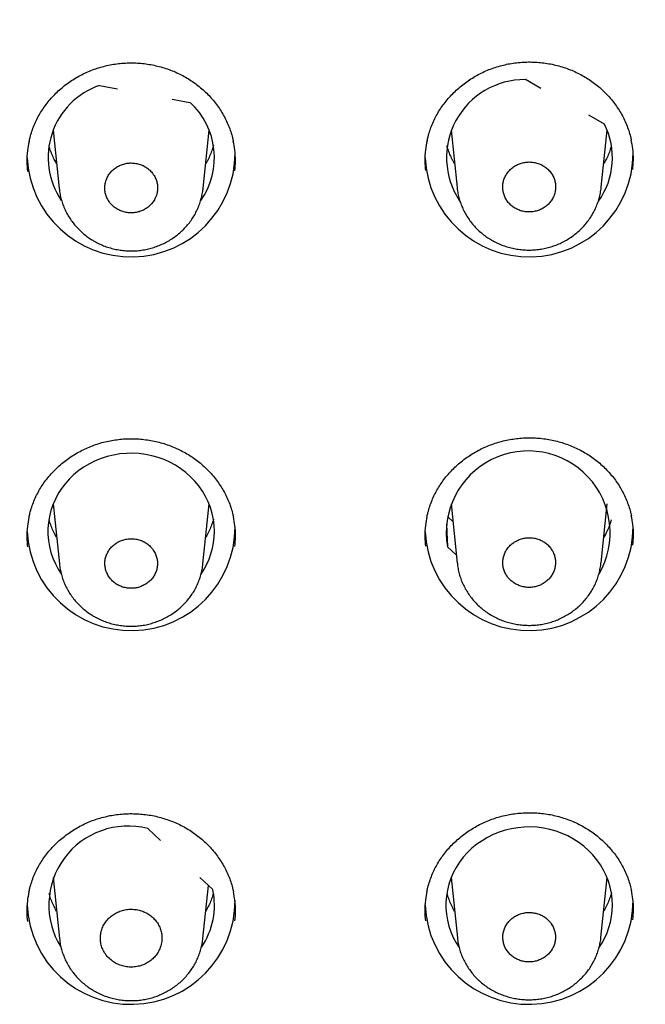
# Model space of a CAD drawing. Header units: millimetres. Extents: x 8 to 1091, y 12 to 2370.
# Tile 67 of 88: x 453 to 466, y 2255 to 2276. Entities that reach past the tile are written whole.
import ezdxf

# ---------------------------------------------------------------- set-up
doc = ezdxf.new("R2010")
doc.units = ezdxf.units.MM

msp = doc.modelspace()

# ---------------------------------------------------------------- linework, layer by layer
at = {"color": 7, "linetype": 'Continuous', "lineweight": 30}
for p, q in [((454.691, 2274.715), (455.076, 2274.643)), ((464.229, 2274.649), (463.892, 2274.84)), ((456.26, 2274.42), (456.644, 2274.348)), ((465.599, 2273.877), (465.261, 2274.068)), ((453.689, 2273.745), (453.818, 2272.487)), ((456.93, 2272.489), (457.058, 2273.745)), ((462.289, 2273.745), (462.416, 2272.504)), ((465.532, 2272.512), (465.658, 2273.745)), ((453.124, 2273.15), (453.124, 2273.199)), ((461.724, 2273.15), (461.724, 2273.197)), ((453.689, 2265.664), (453.822, 2264.365)), ((456.925, 2264.368), (457.058, 2265.664)), ((462.289, 2265.664), (462.42, 2264.383)), ((465.528, 2264.391), (465.658, 2265.664)), ((462.328, 2265.279), (462.207, 2265.393)), ((462.185, 2265.227), (462.209, 2264.737)), ((462.403, 2264.554), (462.209, 2264.737)), ((455.731, 2258.645), (456.009, 2258.384)), ((453.689, 2257.583), (453.824, 2256.264)), ((456.86, 2257.584), (457.138, 2257.323)), ((456.923, 2256.267), (457.041, 2257.414)), ((462.289, 2257.583), (462.422, 2256.282)), ((465.526, 2256.29), (465.658, 2257.583))]:
    msp.add_line(p, q, dxfattribs=at)
at = {"color": 7, "linetype": 'Continuous', "lineweight": 30, "flags": 128}
for points in [[(457.174, 2265.068), (457.168, 2265.2), (457.152, 2265.33), (457.125, 2265.459), (457.088, 2265.585), (457.04, 2265.708), (456.982, 2265.828), (456.915, 2265.942), (456.838, 2266.052), (456.752, 2266.156), (456.659, 2266.253), (456.557, 2266.343), (456.449, 2266.425), (456.333, 2266.499), (456.212, 2266.565), (456.087, 2266.622), (455.956, 2266.669), (455.823, 2266.706), (455.686, 2266.734), (455.548, 2266.752), (455.409, 2266.76), (455.269, 2266.757), (455.13, 2266.744), (454.993, 2266.722), (454.857, 2266.689), (454.725, 2266.646), (454.597, 2266.594), (454.474, 2266.533), (454.356, 2266.463), (454.244, 2266.385), (454.138, 2266.299), (454.041, 2266.205), (453.951, 2266.105), (453.87, 2265.998), (453.798, 2265.886), (453.735, 2265.768), (453.682, 2265.647), (453.64, 2265.522), (453.607, 2265.394), (453.586, 2265.265), (453.575, 2265.134), (453.575, 2265.003), (453.586, 2264.872), (453.607, 2264.743), (453.64, 2264.615), (453.682, 2264.49), (453.735, 2264.369), (453.798, 2264.251), (453.86, 2264.153)], [(465.774, 2256.987), (465.768, 2257.118), (465.752, 2257.248), (465.725, 2257.377), (465.688, 2257.504), (465.64, 2257.627), (465.582, 2257.746), (465.515, 2257.861), (465.438, 2257.971), (465.352, 2258.074), (465.259, 2258.171), (465.157, 2258.262), (465.049, 2258.344), (464.933, 2258.418), (464.812, 2258.484), (464.687, 2258.54), (464.556, 2258.587), (464.423, 2258.625), (464.286, 2258.653), (464.148, 2258.671), (464.009, 2258.678), (463.869, 2258.676), (463.73, 2258.663), (463.593, 2258.64), (463.457, 2258.607), (463.325, 2258.565), (463.197, 2258.513), (463.074, 2258.452), (462.956, 2258.382), (462.844, 2258.304), (462.738, 2258.217), (462.641, 2258.124), (462.551, 2258.023), (462.47, 2257.917), (462.398, 2257.804), (462.335, 2257.687), (462.282, 2257.566), (462.24, 2257.441), (462.207, 2257.313), (462.186, 2257.183), (462.175, 2257.053), (462.175, 2256.922), (462.186, 2256.791), (462.207, 2256.661), (462.24, 2256.534), (462.282, 2256.409), (462.335, 2256.287), (462.398, 2256.17), (462.459, 2256.073)]]:
    msp.add_lwpolyline(points, dxfattribs=at)
at = {"color": 7, "linetype": 'Continuous', "lineweight": 30}
for centre, radius, start, end in [((455.23, 2273.155), 1.651, 109.0722, 214.1453), ((463.875, 2273.153), 1.687, 89.4302, 213.6166), ((455.553, 2273.152), 1.62, 325.0196, 47.6048), ((464.165, 2273.149), 1.608, 324.3922, 26.9356), ((455.371, 2273.256), 2.25, 182.7082, 359.8749), ((463.971, 2273.256), 2.25, 182.7082, 359.8749), ((463.953, 2265.039), 1.771, 329.8245, 189.8139), ((455.371, 2265.175), 2.25, 182.7082, 359.8749), ((455.553, 2265.073), 1.62, 325.188, 359.8436), ((463.971, 2265.175), 2.25, 182.7082, 359.8749), ((455.307, 2256.986), 1.712, 75.6903, 211.8217), ((455.564, 2256.987), 1.609, 325.597, 12.0297), ((455.371, 2257.093), 2.25, 182.7082, 359.8749), ((463.971, 2257.093), 2.25, 182.7082, 359.8749), ((464.153, 2256.992), 1.62, 325.1637, 359.8435)]:
    msp.add_arc(centre, radius, start, end, dxfattribs=at)
for points, knots in [([(502.802, 2265.779), (502.797, 2265.816), (502.762, 2266.075), (502.69, 2266.553), (502.583, 2267.214), (502.466, 2267.873), (502.34, 2268.531), (502.204, 2269.187), (502.058, 2269.841), (501.904, 2270.493), (501.739, 2271.143), (501.566, 2271.791), (501.383, 2272.437), (501.19, 2273.08), (500.989, 2273.721), (500.778, 2274.359), (500.558, 2274.994), (500.328, 2275.627), (500.09, 2276.256), (499.842, 2276.883), (499.586, 2277.506), (499.32, 2278.126), (499.046, 2278.742), (498.762, 2279.355), (498.47, 2279.964), (498.169, 2280.569), (497.859, 2281.171), (497.541, 2281.768), (497.214, 2282.361), (496.878, 2282.95), (496.534, 2283.535), (496.181, 2284.115), (495.82, 2284.691), (495.451, 2285.262), (495.074, 2285.828), (494.688, 2286.389), (494.294, 2286.945), (493.893, 2287.497), (493.483, 2288.043), (493.065, 2288.583), (492.64, 2289.119), (492.207, 2289.649), (491.766, 2290.173), (491.318, 2290.691), (490.862, 2291.204), (490.399, 2291.711), (489.929, 2292.212), (489.451, 2292.707), (488.967, 2293.195), (488.475, 2293.678), (487.976, 2294.154), (487.471, 2294.624), (486.958, 2295.087), (486.439, 2295.543), (485.914, 2295.993), (485.382, 2296.436), (484.844, 2296.872), (484.299, 2297.301), (483.748, 2297.724), (483.191, 2298.139), (482.628, 2298.547), (482.06, 2298.947), (481.485, 2299.341), (480.905, 2299.727), (480.32, 2300.105), (479.729, 2300.476), (479.132, 2300.84), (478.531, 2301.196), (477.924, 2301.543), (477.313, 2301.884), (476.696, 2302.216), (476.075, 2302.54), (475.449, 2302.857), (474.818, 2303.165), (474.184, 2303.465), (473.544, 2303.757), (472.901, 2304.041), (472.254, 2304.317), (471.603, 2304.584), (470.948, 2304.843), (470.289, 2305.093), (469.626, 2305.335), (468.961, 2305.569), (468.292, 2305.794), (467.619, 2306.01), (466.944, 2306.218), (466.266, 2306.417), (465.584, 2306.607), (464.901, 2306.789), (464.214, 2306.962), (463.525, 2307.126), (462.834, 2307.281), (462.141, 2307.427), (461.445, 2307.564), (460.748, 2307.693), (460.049, 2307.812), (459.348, 2307.923), (458.646, 2308.024), (457.942, 2308.117), (457.237, 2308.2), (456.531, 2308.275), (455.824, 2308.34), (455.116, 2308.397), (454.407, 2308.444), (453.698, 2308.482), (452.988, 2308.511), (452.278, 2308.531), (451.567, 2308.542), (450.857, 2308.544), (450.146, 2308.536), (449.436, 2308.52), (448.726, 2308.494), (448.016, 2308.46), (447.307, 2308.416), (446.599, 2308.363), (445.891, 2308.301), (445.185, 2308.23), (444.479, 2308.15), (443.775, 2308.061), (443.072, 2307.963), (442.371, 2307.856), (441.671, 2307.74), (440.973, 2307.615), (440.277, 2307.481), (439.582, 2307.339), (438.89, 2307.187), (438.201, 2307.026), (437.513, 2306.857), (436.828, 2306.679), (436.146, 2306.492), (435.467, 2306.296), (434.79, 2306.092), (434.117, 2305.879), (433.446, 2305.657), (432.779, 2305.427), (432.115, 2305.188), (431.455, 2304.941), (430.799, 2304.686), (430.146, 2304.422), (429.497, 2304.149), (428.852, 2303.869), (428.211, 2303.58), (427.575, 2303.283), (426.943, 2302.977), (426.315, 2302.664), (425.692, 2302.343), (425.073, 2302.014), (424.46, 2301.676), (423.851, 2301.331), (423.248, 2300.979), (422.649, 2300.618), (422.056, 2300.25), (421.468, 2299.874), (420.886, 2299.491), (420.309, 2299.101), (419.738, 2298.703), (419.173, 2298.298), (418.614, 2297.885), (418.061, 2297.466), (417.514, 2297.039), (416.973, 2296.606), (416.439, 2296.165), (415.91, 2295.718), (415.389, 2295.264), (414.874, 2294.803), (414.366, 2294.336), (413.864, 2293.863), (413.37, 2293.383), (412.882, 2292.896), (412.402, 2292.404), (411.929, 2291.905), (411.463, 2291.401), (411.004, 2290.89), (410.553, 2290.374), (410.109, 2289.852), (409.673, 2289.324), (409.245, 2288.791), (408.824, 2288.252), (408.412, 2287.708), (408.007, 2287.159), (407.61, 2286.604), (407.221, 2286.045), (406.841, 2285.48), (406.468, 2284.911), (406.104, 2284.337), (405.748, 2283.759), (405.401, 2283.176), (405.062, 2282.588), (404.731, 2281.997), (404.41, 2281.401), (404.096, 2280.801), (403.792, 2280.197), (403.496, 2279.589), (403.21, 2278.978), (402.932, 2278.363), (402.663, 2277.744), (402.402, 2277.122), (402.151, 2276.497), (401.91, 2275.869), (401.677, 2275.237), (401.453, 2274.603), (401.239, 2273.966), (401.033, 2273.326), (400.837, 2272.684), (400.651, 2272.039), (400.473, 2271.392), (400.306, 2270.743), (400.147, 2270.091), (399.998, 2269.438), (399.858, 2268.782), (399.728, 2268.125), (399.608, 2267.467), (399.497, 2266.807), (399.415, 2266.28), (399.373, 2265.974), (399.361, 2265.888)], [0, 0, 0, 0, 0.000802, 0.005524, 0.010246, 0.014968, 0.019691, 0.024413, 0.029135, 0.033858, 0.03858, 0.043303, 0.048025, 0.052748, 0.057471, 0.062193, 0.066916, 0.071639, 0.076362, 0.081086, 0.085809, 0.090532, 0.095256, 0.099979, 0.104703, 0.109427, 0.114151, 0.118875, 0.123599, 0.128323, 0.133047, 0.137772, 0.142496, 0.147221, 0.151946, 0.156671, 0.161396, 0.166121, 0.170846, 0.175572, 0.180297, 0.185023, 0.189749, 0.194474, 0.1992, 0.203926, 0.208653, 0.213379, 0.218105, 0.222832, 0.227559, 0.232285, 0.237012, 0.241739, 0.246466, 0.251193, 0.255921, 0.260648, 0.265376, 0.270103, 0.274831, 0.279559, 0.284286, 0.289014, 0.293742, 0.298471, 0.303199, 0.307927, 0.312655, 0.317384, 0.322112, 0.326841, 0.33157, 0.336298, 0.341027, 0.345756, 0.350485, 0.355214, 0.359943, 0.364672, 0.369402, 0.374131, 0.37886, 0.383589, 0.388319, 0.393048, 0.397778, 0.402507, 0.407237, 0.411967, 0.416696, 0.421426, 0.426156, 0.430885, 0.435615, 0.440345, 0.445075, 0.449805, 0.454535, 0.459265, 0.463995, 0.468725, 0.473455, 0.478185, 0.482915, 0.487645, 0.492375, 0.497105, 0.501835, 0.506565, 0.511295, 0.516025, 0.520755, 0.525485, 0.530215, 0.534945, 0.539675, 0.544405, 0.549135, 0.553865, 0.558595, 0.563325, 0.568055, 0.572785, 0.577514, 0.582244, 0.586974, 0.591704, 0.596434, 0.601163, 0.605893, 0.610623, 0.615352, 0.620082, 0.624811, 0.629541, 0.63427, 0.639, 0.643729, 0.648458, 0.653187, 0.657917, 0.662646, 0.667375, 0.672104, 0.676833, 0.681561, 0.68629, 0.691019, 0.695747, 0.700476, 0.705204, 0.709933, 0.714661, 0.719389, 0.724117, 0.728845, 0.733573, 0.738301, 0.743029, 0.747757, 0.752484, 0.757212, 0.761939, 0.766666, 0.771394, 0.776121, 0.780848, 0.785574, 0.790301, 0.795028, 0.799754, 0.804481, 0.809207, 0.813933, 0.818659, 0.823385, 0.828111, 0.832837, 0.837562, 0.842288, 0.847013, 0.851738, 0.856463, 0.861188, 0.865913, 0.870638, 0.875363, 0.880087, 0.884811, 0.889536, 0.89426, 0.898984, 0.903708, 0.908432, 0.913156, 0.917879, 0.922603, 0.927326, 0.932049, 0.936773, 0.941496, 0.946219, 0.950942, 0.955665, 0.960387, 0.96511, 0.969833, 0.974555, 0.979278, 0.984, 0.988723, 0.993445, 0.998167, 1, 1, 1, 1]), ([(401.119, 2261.696), (401.128, 2261.747), (401.179, 2262.013), (401.28, 2262.494), (401.422, 2263.138), (401.575, 2263.781), (401.737, 2264.422), (401.908, 2265.06), (402.088, 2265.696), (402.278, 2266.33), (402.478, 2266.961), (402.686, 2267.59), (402.904, 2268.216), (403.13, 2268.839), (403.366, 2269.459), (403.611, 2270.075), (403.866, 2270.689), (404.129, 2271.299), (404.401, 2271.906), (404.682, 2272.509), (404.971, 2273.109), (405.27, 2273.704), (405.577, 2274.296), (405.893, 2274.884), (406.217, 2275.467), (406.55, 2276.047), (406.892, 2276.622), (407.242, 2277.192), (407.6, 2277.758), (407.966, 2278.319), (408.341, 2278.875), (408.724, 2279.427), (409.115, 2279.973), (409.514, 2280.514), (409.921, 2281.051), (410.335, 2281.581), (410.758, 2282.107), (411.188, 2282.626), (411.626, 2283.141), (412.071, 2283.649), (412.523, 2284.152), (412.983, 2284.648), (413.451, 2285.139), (413.925, 2285.624), (414.406, 2286.102), (414.895, 2286.574), (415.39, 2287.04), (415.892, 2287.499), (416.401, 2287.952), (416.916, 2288.398), (417.438, 2288.838), (417.966, 2289.27), (418.501, 2289.696), (419.042, 2290.114), (419.589, 2290.526), (420.142, 2290.931), (420.7, 2291.328), (421.265, 2291.718), (421.835, 2292.101), (422.411, 2292.476), (422.992, 2292.844), (423.579, 2293.204), (424.171, 2293.556), (424.768, 2293.901), (425.369, 2294.238), (425.976, 2294.568), (426.588, 2294.889), (427.204, 2295.202), (427.825, 2295.508), (428.45, 2295.805), (429.08, 2296.094), (429.714, 2296.375), (430.351, 2296.648), (430.993, 2296.912), (431.639, 2297.168), (432.288, 2297.416), (432.941, 2297.655), (433.597, 2297.886), (434.257, 2298.108), (434.92, 2298.322), (435.585, 2298.527), (436.254, 2298.724), (436.926, 2298.911), (437.6, 2299.09), (438.277, 2299.261), (438.957, 2299.422), (439.638, 2299.575), (440.322, 2299.719), (441.008, 2299.853), (441.696, 2299.979), (442.385, 2300.097), (443.077, 2300.205), (443.769, 2300.304), (444.464, 2300.394), (445.159, 2300.475), (445.856, 2300.547), (446.553, 2300.61), (447.251, 2300.665), (447.951, 2300.71), (448.65, 2300.746), (449.351, 2300.772), (450.051, 2300.79), (450.752, 2300.799), (451.452, 2300.799), (452.153, 2300.789), (452.854, 2300.771), (453.554, 2300.743), (454.253, 2300.706), (454.953, 2300.66), (455.651, 2300.606), (456.348, 2300.542), (457.045, 2300.469), (457.74, 2300.387), (458.434, 2300.296), (459.127, 2300.196), (459.818, 2300.087), (460.507, 2299.97), (461.195, 2299.843), (461.881, 2299.707), (462.564, 2299.563), (463.246, 2299.409), (463.925, 2299.247), (464.602, 2299.076), (465.276, 2298.896), (465.947, 2298.708), (466.616, 2298.511), (467.282, 2298.305), (467.944, 2298.091), (468.604, 2297.868), (469.26, 2297.636), (469.912, 2297.396), (470.561, 2297.148), (471.206, 2296.891), (471.848, 2296.626), (472.485, 2296.353), (473.119, 2296.071), (473.748, 2295.781), (474.373, 2295.483), (474.993, 2295.177), (475.609, 2294.863), (476.22, 2294.541), (476.827, 2294.211), (477.428, 2293.874), (478.025, 2293.528), (478.616, 2293.175), (479.202, 2292.814), (479.783, 2292.446), (480.358, 2292.07), (480.928, 2291.687), (481.492, 2291.296), (482.051, 2290.898), (482.603, 2290.493), (483.149, 2290.081), (483.69, 2289.662), (484.224, 2289.235), (484.752, 2288.802), (485.273, 2288.362), (485.788, 2287.916), (486.296, 2287.462), (486.797, 2287.003), (487.292, 2286.536), (487.78, 2286.064), (488.261, 2285.585), (488.735, 2285.1), (489.201, 2284.609), (489.661, 2284.111), (490.113, 2283.608), (490.557, 2283.099), (490.994, 2282.585), (491.424, 2282.064), (491.846, 2281.539), (492.26, 2281.008), (492.666, 2280.471), (493.064, 2279.929), (493.454, 2279.383), (493.836, 2278.831), (494.211, 2278.274), (494.576, 2277.712), (494.934, 2277.146), (495.283, 2276.575), (495.624, 2276), (495.956, 2275.421), (496.28, 2274.837), (496.595, 2274.249), (496.902, 2273.657), (497.2, 2273.061), (497.489, 2272.461), (497.769, 2271.857), (498.04, 2271.25), (498.302, 2270.64), (498.556, 2270.026), (498.8, 2269.409), (499.035, 2268.789), (499.261, 2268.166), (499.478, 2267.54), (499.686, 2266.911), (499.884, 2266.279), (500.074, 2265.645), (500.253, 2265.009), (500.424, 2264.37), (500.585, 2263.73), (500.736, 2263.087), (500.857, 2262.546), (500.923, 2262.22), (500.946, 2262.109)], [0, 0, 0, 0, 0.001161, 0.006144, 0.011126, 0.016108, 0.021091, 0.026073, 0.031056, 0.036038, 0.04102, 0.046002, 0.050985, 0.055967, 0.060949, 0.065931, 0.070913, 0.075896, 0.080878, 0.08586, 0.090842, 0.095824, 0.100806, 0.105788, 0.11077, 0.115752, 0.120734, 0.125716, 0.130698, 0.13568, 0.140661, 0.145643, 0.150625, 0.155607, 0.160588, 0.16557, 0.170552, 0.175533, 0.180515, 0.185497, 0.190478, 0.19546, 0.200441, 0.205423, 0.210404, 0.215386, 0.220367, 0.225349, 0.23033, 0.235311, 0.240293, 0.245274, 0.250255, 0.255236, 0.260218, 0.265199, 0.27018, 0.275161, 0.280142, 0.285124, 0.290105, 0.295086, 0.300067, 0.305048, 0.310029, 0.31501, 0.319991, 0.324972, 0.329953, 0.334934, 0.339915, 0.344896, 0.349877, 0.354857, 0.359838, 0.364819, 0.3698, 0.374781, 0.379762, 0.384743, 0.389723, 0.394704, 0.399685, 0.404666, 0.409647, 0.414627, 0.419608, 0.424589, 0.42957, 0.43455, 0.439531, 0.444512, 0.449493, 0.454473, 0.459454, 0.464435, 0.469415, 0.474396, 0.479377, 0.484358, 0.489338, 0.494319, 0.4993, 0.50428, 0.509261, 0.514242, 0.519222, 0.524203, 0.529184, 0.534164, 0.539145, 0.544126, 0.549107, 0.554087, 0.559068, 0.564049, 0.569029, 0.57401, 0.578991, 0.583972, 0.588952, 0.593933, 0.598914, 0.603895, 0.608875, 0.613856, 0.618837, 0.623818, 0.628799, 0.633779, 0.63876, 0.643741, 0.648722, 0.653703, 0.658684, 0.663664, 0.668645, 0.673626, 0.678607, 0.683588, 0.688569, 0.69355, 0.698531, 0.703512, 0.708493, 0.713474, 0.718455, 0.723436, 0.728417, 0.733398, 0.738379, 0.743361, 0.748342, 0.753323, 0.758304, 0.763285, 0.768267, 0.773248, 0.778229, 0.78321, 0.788192, 0.793173, 0.798155, 0.803136, 0.808117, 0.813099, 0.81808, 0.823062, 0.828043, 0.833025, 0.838007, 0.842988, 0.84797, 0.852951, 0.857933, 0.862915, 0.867897, 0.872878, 0.87786, 0.882842, 0.887824, 0.892806, 0.897788, 0.90277, 0.907752, 0.912734, 0.917716, 0.922698, 0.92768, 0.932662, 0.937644, 0.942626, 0.947608, 0.95259, 0.957573, 0.962555, 0.967537, 0.972519, 0.977502, 0.982484, 0.987466, 0.992448, 0.997431, 1, 1, 1, 1]), ([(453.168, 2273.5), (453.175, 2273.529), (453.19, 2273.605), (453.226, 2273.723), (453.275, 2273.854), (453.332, 2273.981), (453.398, 2274.102), (453.472, 2274.219), (453.555, 2274.332), (453.646, 2274.441), (453.745, 2274.545), (453.851, 2274.643), (453.964, 2274.734), (454.084, 2274.819), (454.208, 2274.895), (454.337, 2274.964), (454.47, 2275.025), (454.607, 2275.076), (454.745, 2275.119), (454.886, 2275.153), (455.029, 2275.178), (455.175, 2275.194), (455.322, 2275.202), (455.47, 2275.201), (455.618, 2275.19), (455.765, 2275.171), (455.91, 2275.143), (456.053, 2275.105), (456.192, 2275.06), (456.327, 2275.006), (456.457, 2274.944), (456.583, 2274.874), (456.703, 2274.797), (456.818, 2274.712), (456.928, 2274.619), (457.032, 2274.52), (457.129, 2274.414), (457.218, 2274.303), (457.3, 2274.186), (457.373, 2274.065), (457.437, 2273.94), (457.492, 2273.812), (457.537, 2273.681), (457.567, 2273.578), (457.578, 2273.518), (457.581, 2273.503)], [0, 0, 0, 0, 0.015476, 0.039631, 0.063583, 0.087284, 0.110731, 0.134099, 0.15772, 0.181527, 0.205487, 0.229557, 0.253691, 0.277833, 0.301923, 0.325916, 0.349777, 0.373481, 0.397008, 0.420384, 0.443915, 0.467582, 0.49137, 0.515254, 0.539202, 0.563179, 0.587139, 0.611046, 0.634871, 0.658592, 0.682187, 0.705654, 0.729219, 0.75294, 0.776797, 0.80076, 0.824797, 0.848873, 0.872942, 0.89697, 0.920928, 0.944799, 0.968553, 0.992085, 1, 1, 1, 1]), ([(461.769, 2273.516), (461.775, 2273.545), (461.791, 2273.62), (461.827, 2273.738), (461.876, 2273.869), (461.933, 2273.996), (461.999, 2274.118), (462.073, 2274.235), (462.156, 2274.348), (462.247, 2274.457), (462.346, 2274.561), (462.452, 2274.659), (462.565, 2274.751), (462.684, 2274.836), (462.809, 2274.913), (462.938, 2274.982), (463.071, 2275.043), (463.207, 2275.095), (463.346, 2275.137), (463.487, 2275.172), (463.63, 2275.197), (463.776, 2275.214), (463.923, 2275.222), (464.071, 2275.221), (464.218, 2275.211), (464.365, 2275.192), (464.511, 2275.164), (464.653, 2275.127), (464.792, 2275.082), (464.927, 2275.028), (465.057, 2274.966), (465.183, 2274.897), (465.303, 2274.82), (465.418, 2274.735), (465.528, 2274.643), (465.631, 2274.544), (465.728, 2274.438), (465.818, 2274.327), (465.899, 2274.211), (465.972, 2274.09), (466.036, 2273.965), (466.091, 2273.837), (466.136, 2273.706), (466.166, 2273.604), (466.177, 2273.545), (466.18, 2273.53)], [0, 0, 0, 0, 0.015427, 0.0395872, 0.0635447, 0.08725, 0.1107015, 0.1340754, 0.1577037, 0.181518, 0.2054846, 0.2295617, 0.253702, 0.2778507, 0.301947, 0.3259469, 0.349815, 0.3735259, 0.3970606, 0.4204452, 0.4439863, 0.4676641, 0.491462, 0.5153549, 0.5393118, 0.5632978, 0.5872657, 0.6111802, 0.6350123, 0.6587406, 0.6823431, 0.7058178, 0.729393, 0.7531247, 0.7769916, 0.8009656, 0.8250135, 0.8490995, 0.8731788, 0.8972153, 0.9211823, 0.9450613, 0.9688212, 0.9923614, 1, 1, 1, 1]), ([(453.168, 2273.504), (453.155, 2273.437), (453.126, 2273.293), (453.114, 2273.075), (453.128, 2272.925), (453.134, 2272.856)], [0, 0, 0, 0, 0.3104683, 0.6781479, 1, 1, 1, 1]), ([(453.763, 2273.02), (453.746, 2273.051), (453.707, 2273.118), (453.659, 2273.225), (453.621, 2273.323), (453.605, 2273.384), (453.599, 2273.406)], [0, 0, 0, 0, 0.248837, 0.54445, 0.840628, 1, 1, 1, 1]), ([(457.151, 2273.413), (457.14, 2273.375), (457.117, 2273.298), (457.071, 2273.184), (457.026, 2273.091), (456.994, 2273.039), (456.984, 2273.022)], [0, 0, 0, 0, 0.278586, 0.571168, 0.863305, 1, 1, 1, 1]), ([(457.614, 2272.87), (457.62, 2272.94), (457.632, 2273.09), (457.62, 2273.304), (457.592, 2273.444), (457.58, 2273.506)], [0, 0, 0, 0, 0.330257, 0.704492, 1, 1, 1, 1]), ([(461.768, 2273.519), (461.755, 2273.453), (461.727, 2273.308), (461.715, 2273.091), (461.728, 2272.941), (461.735, 2272.871)], [0, 0, 0, 0, 0.309414, 0.67702, 1, 1, 1, 1]), ([(462.363, 2273.022), (462.351, 2273.042), (462.317, 2273.098), (462.272, 2273.195), (462.228, 2273.304), (462.207, 2273.377), (462.197, 2273.41)], [0, 0, 0, 0, 0.166728, 0.459695, 0.753226, 1, 1, 1, 1]), ([(465.749, 2273.408), (465.742, 2273.382), (465.724, 2273.317), (465.684, 2273.215), (465.636, 2273.111), (465.6, 2273.048), (465.584, 2273.021)], [0, 0, 0, 0, 0.189771, 0.486202, 0.782201, 1, 1, 1, 1]), ([(466.212, 2272.897), (466.218, 2272.967), (466.231, 2273.116), (466.219, 2273.33), (466.191, 2273.471), (466.178, 2273.533)], [0, 0, 0, 0, 0.328615, 0.702692, 1, 1, 1, 1]), ([(455.817, 2272.838), (455.796, 2272.86), (455.753, 2272.905), (455.675, 2272.959), (455.589, 2273), (455.496, 2273.027), (455.401, 2273.039), (455.304, 2273.036), (455.21, 2273.017), (455.12, 2272.983), (455.037, 2272.936), (454.964, 2272.876), (454.902, 2272.806), (454.854, 2272.726), (454.821, 2272.641), (454.803, 2272.551), (454.802, 2272.46), (454.816, 2272.369), (454.847, 2272.283), (454.892, 2272.202), (454.952, 2272.13), (455.023, 2272.068), (455.104, 2272.019), (455.193, 2271.983), (455.287, 2271.962), (455.383, 2271.955), (455.479, 2271.965), (455.572, 2271.989), (455.66, 2272.028), (455.739, 2272.08), (455.808, 2272.144), (455.865, 2272.218), (455.907, 2272.3), (455.935, 2272.388), (455.946, 2272.479), (455.942, 2272.57), (455.921, 2272.659), (455.883, 2272.751), (455.841, 2272.807), (455.817, 2272.838)], [0, 0, 0, 0, 0.026844, 0.053687, 0.080531, 0.107375, 0.134217, 0.161059, 0.1879, 0.214742, 0.241586, 0.26843, 0.295278, 0.322126, 0.348977, 0.375829, 0.402683, 0.429536, 0.456389, 0.483242, 0.510092, 0.536942, 0.563787, 0.590633, 0.617476, 0.644318, 0.67116, 0.698001, 0.724844, 0.751687, 0.778534, 0.80538, 0.832231, 0.859081, 0.885935, 0.912788, 0.939641, 0.966495, 1, 1, 1, 1]), ([(464.418, 2272.86), (464.397, 2272.882), (464.354, 2272.927), (464.275, 2272.981), (464.189, 2273.022), (464.097, 2273.049), (464.001, 2273.06), (463.904, 2273.057), (463.809, 2273.037), (463.719, 2273.004), (463.636, 2272.956), (463.563, 2272.896), (463.502, 2272.825), (463.453, 2272.746), (463.42, 2272.66), (463.402, 2272.57), (463.401, 2272.478), (463.415, 2272.388), (463.446, 2272.301), (463.492, 2272.221), (463.551, 2272.149), (463.622, 2272.087), (463.704, 2272.038), (463.793, 2272.002), (463.887, 2271.981), (463.983, 2271.975), (464.079, 2271.984), (464.173, 2272.009), (464.26, 2272.048), (464.34, 2272.101), (464.409, 2272.165), (464.466, 2272.239), (464.508, 2272.322), (464.536, 2272.409), (464.548, 2272.5), (464.543, 2272.592), (464.522, 2272.681), (464.484, 2272.773), (464.441, 2272.829), (464.418, 2272.86)], [0, 0, 0, 0, 0.02684, 0.05368, 0.08052, 0.10736, 0.1342, 0.161039, 0.187882, 0.214725, 0.241573, 0.268421, 0.295274, 0.322127, 0.348983, 0.375838, 0.402693, 0.429547, 0.456398, 0.483248, 0.510093, 0.536938, 0.563779, 0.59062, 0.61746, 0.644299, 0.671141, 0.697983, 0.724829, 0.751675, 0.778527, 0.805379, 0.832234, 0.859089, 0.885944, 0.912799, 0.939651, 0.966503, 1, 1, 1, 1]), ([(463.13, 2271.388), (463.151, 2271.376), (463.206, 2271.343), (463.3, 2271.297), (463.412, 2271.251), (463.528, 2271.214), (463.648, 2271.185), (463.77, 2271.165), (463.894, 2271.154), (464.018, 2271.153), (464.142, 2271.161), (464.265, 2271.179), (464.384, 2271.205), (464.501, 2271.241), (464.614, 2271.285), (464.724, 2271.339), (464.831, 2271.4), (464.933, 2271.47), (465.029, 2271.547), (465.118, 2271.631), (465.2, 2271.722), (465.273, 2271.817), (465.337, 2271.917), (465.393, 2272.021), (465.44, 2272.13), (465.479, 2272.242), (465.508, 2272.357), (465.525, 2272.449), (465.529, 2272.501), (465.53, 2272.514)], [0, 0, 0, 0, 0.02306, 0.06102, 0.099166, 0.137611, 0.176316, 0.215222, 0.254255, 0.293311, 0.332305, 0.371168, 0.409832, 0.447837, 0.486059, 0.524661, 0.563566, 0.602674, 0.641848, 0.680941, 0.719836, 0.758433, 0.7963, 0.833946, 0.87197, 0.910241, 0.948706, 0.987296, 1, 1, 1, 1]), ([(453.82, 2272.484), (453.821, 2272.471), (453.825, 2272.42), (453.841, 2272.331), (453.87, 2272.217), (453.909, 2272.107), (453.956, 2272), (454.012, 2271.895), (454.077, 2271.794), (454.15, 2271.699), (454.231, 2271.608), (454.32, 2271.525), (454.412, 2271.45), (454.482, 2271.401), (454.52, 2271.377), (454.526, 2271.374)], [0, 0, 0, 0, 0.0279574, 0.115194, 0.200739, 0.2865833, 0.3732666, 0.4606456, 0.5486038, 0.6369887, 0.725628, 0.8142951, 0.9028411, 0.9855798, 1, 1, 1, 1]), ([(454.526, 2271.374), (454.547, 2271.361), (454.602, 2271.328), (454.695, 2271.282), (454.807, 2271.235), (454.923, 2271.197), (455.043, 2271.168), (455.165, 2271.148), (455.289, 2271.136), (455.413, 2271.134), (455.537, 2271.142), (455.659, 2271.159), (455.779, 2271.185), (455.896, 2271.22), (456.009, 2271.264), (456.119, 2271.317), (456.226, 2271.378), (456.328, 2271.447), (456.424, 2271.524), (456.514, 2271.608), (456.595, 2271.698), (456.669, 2271.793), (456.733, 2271.893), (456.789, 2271.996), (456.836, 2272.104), (456.875, 2272.216), (456.905, 2272.332), (456.922, 2272.424), (456.927, 2272.478), (456.928, 2272.492)], [0, 0, 0, 0, 0.023038, 0.06097, 0.099088, 0.137504, 0.176178, 0.215052, 0.254052, 0.293072, 0.332029, 0.370853, 0.409475, 0.447437, 0.485618, 0.524178, 0.563038, 0.602099, 0.641224, 0.680266, 0.719108, 0.75765, 0.795453, 0.833053, 0.871031, 0.909255, 0.947672, 0.986216, 1, 1, 1, 1]), ([(462.418, 2272.501), (462.419, 2272.489), (462.423, 2272.437), (462.44, 2272.348), (462.468, 2272.235), (462.507, 2272.124), (462.554, 2272.017), (462.61, 2271.912), (462.675, 2271.812), (462.749, 2271.716), (462.83, 2271.626), (462.918, 2271.542), (463.01, 2271.467), (463.082, 2271.417), (463.122, 2271.393), (463.13, 2271.388)], [0, 0, 0, 0, 0.027811, 0.114698, 0.199962, 0.285335, 0.371594, 0.458546, 0.546078, 0.634039, 0.722261, 0.810519, 0.898663, 0.981015, 1, 1, 1, 1]), ([(453.166, 2265.375), (453.172, 2265.404), (453.188, 2265.478), (453.223, 2265.596), (453.272, 2265.727), (453.329, 2265.853), (453.394, 2265.974), (453.468, 2266.091), (453.551, 2266.204), (453.642, 2266.313), (453.741, 2266.416), (453.847, 2266.514), (453.96, 2266.605), (454.079, 2266.69), (454.204, 2266.767), (454.333, 2266.836), (454.466, 2266.896), (454.602, 2266.948), (454.741, 2266.991), (454.882, 2267.025), (455.025, 2267.05), (455.17, 2267.067), (455.318, 2267.075), (455.466, 2267.074), (455.614, 2267.063), (455.761, 2267.044), (455.906, 2267.016), (456.049, 2266.98), (456.188, 2266.935), (456.323, 2266.881), (456.454, 2266.819), (456.579, 2266.75), (456.7, 2266.673), (456.816, 2266.589), (456.926, 2266.497), (457.03, 2266.398), (457.127, 2266.293), (457.217, 2266.182), (457.298, 2266.065), (457.372, 2265.945), (457.436, 2265.82), (457.492, 2265.692), (457.538, 2265.562), (457.568, 2265.457), (457.58, 2265.395), (457.583, 2265.378)], [0, 0, 0, 0, 0.0151293, 0.0392688, 0.0632066, 0.0868933, 0.1103255, 0.1336758, 0.1572756, 0.1810614, 0.2049995, 0.2290485, 0.2531611, 0.2772832, 0.3013535, 0.3253283, 0.3491716, 0.3728581, 0.3963693, 0.4197257, 0.4432343, 0.4668798, 0.4906455, 0.514507, 0.5384335, 0.5623904, 0.5863306, 0.6102187, 0.6340254, 0.6577288, 0.6813082, 0.704758, 0.7282994, 0.7519972, 0.7758304, 0.7997713, 0.8237871, 0.8478421, 0.8718927, 0.8959023, 0.9198442, 0.9436997, 0.967441, 0.9909576, 1, 1, 1, 1]), ([(461.767, 2265.391), (461.773, 2265.419), (461.789, 2265.494), (461.824, 2265.611), (461.873, 2265.742), (461.93, 2265.869), (461.995, 2265.99), (462.07, 2266.107), (462.152, 2266.22), (462.243, 2266.329), (462.342, 2266.433), (462.448, 2266.531), (462.561, 2266.623), (462.68, 2266.707), (462.805, 2266.784), (462.934, 2266.854), (463.067, 2266.914), (463.203, 2266.966), (463.342, 2267.009), (463.483, 2267.044), (463.626, 2267.069), (463.771, 2267.086), (463.919, 2267.095), (464.066, 2267.094), (464.214, 2267.084), (464.361, 2267.065), (464.507, 2267.038), (464.649, 2267.001), (464.789, 2266.956), (464.924, 2266.903), (465.054, 2266.842), (465.18, 2266.773), (465.3, 2266.696), (465.416, 2266.612), (465.526, 2266.52), (465.63, 2266.421), (465.727, 2266.316), (465.816, 2266.206), (465.898, 2266.09), (465.971, 2265.969), (466.036, 2265.845), (466.091, 2265.717), (466.137, 2265.587), (466.167, 2265.483), (466.179, 2265.422), (466.182, 2265.405)], [0, 0, 0, 0, 0.015133, 0.039277, 0.06322, 0.08691, 0.110346, 0.133701, 0.157307, 0.181099, 0.205043, 0.229098, 0.253217, 0.277345, 0.301421, 0.325402, 0.349252, 0.372944, 0.396462, 0.419827, 0.443345, 0.467001, 0.490776, 0.514647, 0.538583, 0.562548, 0.586497, 0.610393, 0.634208, 0.65792, 0.681507, 0.704966, 0.728519, 0.752228, 0.776073, 0.800026, 0.824053, 0.84812, 0.872181, 0.896201, 0.920153, 0.944018, 0.967767, 0.991292, 1, 1, 1, 1]), ([(453.165, 2265.379), (453.152, 2265.313), (453.124, 2265.168), (453.112, 2264.951), (453.126, 2264.803), (453.132, 2264.733)], [0, 0, 0, 0, 0.3101119, 0.6782948, 1, 1, 1, 1]), ([(453.763, 2264.938), (453.744, 2264.972), (453.705, 2265.041), (453.656, 2265.152), (453.62, 2265.247), (453.604, 2265.305), (453.599, 2265.324)], [0, 0, 0, 0, 0.271639, 0.567293, 0.863512, 1, 1, 1, 1]), ([(457.151, 2265.332), (457.151, 2265.331), (457.141, 2265.29), (457.114, 2265.21), (457.067, 2265.095), (457.023, 2265.005), (456.993, 2264.955), (456.984, 2264.94)], [0, 0, 0, 0, 0.00744, 0.300104, 0.592392, 0.884231, 1, 1, 1, 1]), ([(457.616, 2264.747), (457.622, 2264.817), (457.634, 2264.967), (457.623, 2265.18), (457.594, 2265.32), (457.582, 2265.382)], [0, 0, 0, 0, 0.330839, 0.705623, 1, 1, 1, 1]), ([(461.766, 2265.394), (461.753, 2265.329), (461.725, 2265.185), (461.713, 2264.967), (461.726, 2264.818), (461.732, 2264.749)], [0, 0, 0, 0, 0.308656, 0.67674, 1, 1, 1, 1]), ([(465.748, 2265.323), (465.742, 2265.301), (465.725, 2265.24), (465.687, 2265.141), (465.639, 2265.034), (465.601, 2264.969), (465.584, 2264.939)], [0, 0, 0, 0, 0.163343, 0.461842, 0.759909, 1, 1, 1, 1]), ([(466.215, 2264.774), (466.22, 2264.844), (466.233, 2264.993), (466.221, 2265.206), (466.193, 2265.347), (466.181, 2265.409)], [0, 0, 0, 0, 0.328678, 0.703289, 1, 1, 1, 1]), ([(455.816, 2264.713), (455.795, 2264.736), (455.752, 2264.781), (455.674, 2264.834), (455.588, 2264.875), (455.496, 2264.902), (455.401, 2264.914), (455.305, 2264.911), (455.211, 2264.892), (455.121, 2264.859), (455.039, 2264.812), (454.966, 2264.752), (454.904, 2264.682), (454.856, 2264.604), (454.823, 2264.518), (454.805, 2264.429), (454.804, 2264.338), (454.818, 2264.249), (454.849, 2264.163), (454.894, 2264.082), (454.953, 2264.011), (455.024, 2263.949), (455.105, 2263.9), (455.193, 2263.864), (455.286, 2263.843), (455.382, 2263.837), (455.478, 2263.846), (455.571, 2263.87), (455.658, 2263.909), (455.737, 2263.961), (455.806, 2264.024), (455.863, 2264.098), (455.905, 2264.179), (455.933, 2264.266), (455.944, 2264.356), (455.94, 2264.447), (455.919, 2264.535), (455.881, 2264.627), (455.839, 2264.682), (455.816, 2264.713)], [0, 0, 0, 0, 0.026846, 0.053691, 0.080537, 0.107383, 0.134228, 0.161073, 0.187919, 0.214764, 0.241611, 0.268457, 0.295306, 0.322154, 0.349003, 0.375853, 0.402703, 0.429553, 0.456402, 0.483251, 0.510099, 0.536947, 0.563793, 0.590639, 0.617485, 0.64433, 0.671175, 0.698021, 0.724867, 0.751713, 0.778561, 0.805409, 0.832258, 0.859107, 0.885957, 0.912807, 0.939656, 0.966506, 1, 1, 1, 1]), ([(464.417, 2264.735), (464.395, 2264.758), (464.352, 2264.803), (464.274, 2264.856), (464.188, 2264.897), (464.096, 2264.924), (464.001, 2264.935), (463.904, 2264.932), (463.81, 2264.912), (463.72, 2264.879), (463.638, 2264.832), (463.565, 2264.772), (463.503, 2264.702), (463.455, 2264.623), (463.422, 2264.537), (463.404, 2264.448), (463.403, 2264.357), (463.417, 2264.267), (463.448, 2264.181), (463.493, 2264.101), (463.553, 2264.029), (463.623, 2263.968), (463.704, 2263.919), (463.793, 2263.883), (463.887, 2263.862), (463.983, 2263.856), (464.079, 2263.866), (464.172, 2263.89), (464.259, 2263.929), (464.338, 2263.981), (464.407, 2264.045), (464.464, 2264.119), (464.506, 2264.201), (464.534, 2264.288), (464.545, 2264.378), (464.541, 2264.469), (464.52, 2264.558), (464.482, 2264.649), (464.44, 2264.705), (464.417, 2264.735)], [0, 0, 0, 0, 0.026844, 0.053687, 0.080531, 0.107374, 0.134219, 0.161063, 0.18791, 0.214757, 0.241607, 0.268457, 0.295308, 0.32216, 0.349011, 0.375863, 0.402713, 0.429563, 0.45641, 0.483257, 0.510101, 0.536946, 0.563789, 0.590632, 0.617476, 0.64432, 0.671166, 0.698013, 0.724862, 0.75171, 0.778562, 0.805413, 0.832264, 0.859116, 0.885967, 0.912817, 0.939665, 0.966513, 1, 1, 1, 1]), ([(453.824, 2264.364), (453.825, 2264.346), (453.83, 2264.289), (453.849, 2264.194), (453.879, 2264.082), (453.918, 2263.972), (453.967, 2263.865), (454.024, 2263.762), (454.091, 2263.662), (454.165, 2263.567), (454.247, 2263.478), (454.336, 2263.396), (454.43, 2263.321), (454.498, 2263.277), (454.532, 2263.255)], [0, 0, 0, 0, 0.040434, 0.127342, 0.212576, 0.298345, 0.38488, 0.472104, 0.559897, 0.648104, 0.73655, 0.825009, 0.913338, 1, 1, 1, 1]), ([(454.532, 2263.255), (454.552, 2263.243), (454.607, 2263.21), (454.701, 2263.164), (454.813, 2263.118), (454.929, 2263.08), (455.048, 2263.051), (455.17, 2263.031), (455.294, 2263.021), (455.418, 2263.019), (455.542, 2263.027), (455.664, 2263.044), (455.784, 2263.071), (455.9, 2263.107), (456.013, 2263.151), (456.123, 2263.204), (456.229, 2263.265), (456.331, 2263.334), (456.427, 2263.411), (456.516, 2263.495), (456.597, 2263.586), (456.67, 2263.681), (456.734, 2263.78), (456.789, 2263.884), (456.836, 2263.992), (456.874, 2264.104), (456.902, 2264.219), (456.919, 2264.308), (456.923, 2264.359), (456.924, 2264.37)], [0, 0, 0, 0, 0.023102, 0.061147, 0.099378, 0.137909, 0.1767, 0.215692, 0.254811, 0.293949, 0.333024, 0.371965, 0.410698, 0.448773, 0.487079, 0.525761, 0.564743, 0.603922, 0.643159, 0.682308, 0.72125, 0.759887, 0.797751, 0.835464, 0.873545, 0.91187, 0.950385, 0.989021, 1, 1, 1, 1]), ([(462.422, 2264.381), (462.424, 2264.363), (462.428, 2264.306), (462.447, 2264.211), (462.477, 2264.099), (462.517, 2263.989), (462.565, 2263.882), (462.623, 2263.779), (462.689, 2263.679), (462.763, 2263.585), (462.845, 2263.496), (462.934, 2263.413), (463.031, 2263.337), (463.1, 2263.292), (463.136, 2263.269)], [0, 0, 0, 0, 0.040377, 0.12694, 0.211789, 0.297124, 0.383219, 0.470001, 0.557353, 0.645122, 0.733138, 0.821175, 0.909088, 1, 1, 1, 1]), ([(463.136, 2263.269), (463.156, 2263.257), (463.212, 2263.225), (463.306, 2263.179), (463.418, 2263.133), (463.534, 2263.096), (463.654, 2263.068), (463.776, 2263.049), (463.899, 2263.038), (464.024, 2263.038), (464.148, 2263.046), (464.27, 2263.064), (464.389, 2263.091), (464.506, 2263.127), (464.619, 2263.172), (464.728, 2263.225), (464.835, 2263.287), (464.936, 2263.357), (465.032, 2263.435), (465.12, 2263.519), (465.201, 2263.61), (465.274, 2263.706), (465.338, 2263.805), (465.393, 2263.909), (465.439, 2264.018), (465.477, 2264.13), (465.505, 2264.245), (465.522, 2264.333), (465.525, 2264.383), (465.526, 2264.393)], [0, 0, 0, 0, 0.023128, 0.061205, 0.099469, 0.138035, 0.176861, 0.21589, 0.255047, 0.294225, 0.333341, 0.372325, 0.411104, 0.449226, 0.487576, 0.526305, 0.565335, 0.604564, 0.643854, 0.683057, 0.722056, 0.760751, 0.798682, 0.836442, 0.874574, 0.91295, 0.951515, 0.990201, 1, 1, 1, 1]), ([(453.165, 2257.271), (453.171, 2257.3), (453.186, 2257.374), (453.222, 2257.491), (453.27, 2257.622), (453.327, 2257.748), (453.393, 2257.869), (453.467, 2257.986), (453.55, 2258.098), (453.64, 2258.207), (453.739, 2258.31), (453.845, 2258.407), (453.958, 2258.499), (454.078, 2258.583), (454.202, 2258.66), (454.331, 2258.729), (454.464, 2258.789), (454.6, 2258.841), (454.739, 2258.883), (454.88, 2258.917), (455.023, 2258.943), (455.169, 2258.959), (455.316, 2258.967), (455.464, 2258.966), (455.612, 2258.957), (455.759, 2258.938), (455.905, 2258.91), (456.047, 2258.873), (456.187, 2258.828), (456.322, 2258.775), (456.453, 2258.714), (456.578, 2258.645), (456.699, 2258.568), (456.815, 2258.484), (456.925, 2258.392), (457.029, 2258.294), (457.126, 2258.189), (457.216, 2258.078), (457.298, 2257.962), (457.372, 2257.842), (457.436, 2257.718), (457.492, 2257.59), (457.538, 2257.461), (457.569, 2257.355), (457.581, 2257.292), (457.584, 2257.274)], [0, 0, 0, 0, 0.015136, 0.039267, 0.063196, 0.086874, 0.110296, 0.133635, 0.157221, 0.180992, 0.204916, 0.22895, 0.253047, 0.277155, 0.301211, 0.325171, 0.349001, 0.372674, 0.396172, 0.419513, 0.443005, 0.466634, 0.490384, 0.514229, 0.538139, 0.56208, 0.586006, 0.609879, 0.633672, 0.657361, 0.680928, 0.704364, 0.727889, 0.75157, 0.775387, 0.799313, 0.823314, 0.847354, 0.871392, 0.89539, 0.91932, 0.943166, 0.966899, 0.990407, 1, 1, 1, 1]), ([(461.766, 2257.287), (461.772, 2257.316), (461.787, 2257.39), (461.823, 2257.507), (461.871, 2257.638), (461.928, 2257.764), (461.994, 2257.885), (462.068, 2258.002), (462.151, 2258.114), (462.241, 2258.223), (462.34, 2258.326), (462.446, 2258.424), (462.559, 2258.516), (462.679, 2258.6), (462.803, 2258.677), (462.932, 2258.746), (463.065, 2258.807), (463.201, 2258.859), (463.34, 2258.902), (463.481, 2258.936), (463.624, 2258.962), (463.77, 2258.979), (463.917, 2258.987), (464.065, 2258.987), (464.213, 2258.977), (464.36, 2258.959), (464.505, 2258.931), (464.648, 2258.895), (464.787, 2258.85), (464.923, 2258.797), (465.053, 2258.736), (465.179, 2258.667), (465.299, 2258.591), (465.415, 2258.507), (465.525, 2258.416), (465.629, 2258.317), (465.726, 2258.213), (465.816, 2258.102), (465.898, 2257.987), (465.971, 2257.866), (466.036, 2257.742), (466.092, 2257.615), (466.137, 2257.485), (466.168, 2257.381), (466.18, 2257.319), (466.183, 2257.301)], [0, 0, 0, 0, 0.015149, 0.039284, 0.063216, 0.086897, 0.110322, 0.133664, 0.157255, 0.181032, 0.20496, 0.228999, 0.253102, 0.277214, 0.301275, 0.325241, 0.349075, 0.372754, 0.396257, 0.419606, 0.443107, 0.466745, 0.490504, 0.514359, 0.538278, 0.562228, 0.586162, 0.610044, 0.633845, 0.657544, 0.681119, 0.704564, 0.728102, 0.751796, 0.775626, 0.799564, 0.823577, 0.84763, 0.871679, 0.895688, 0.919629, 0.943485, 0.967227, 0.990744, 1, 1, 1, 1]), ([(453.164, 2257.275), (453.151, 2257.21), (453.123, 2257.066), (453.111, 2256.85), (453.124, 2256.701), (453.131, 2256.632)], [0, 0, 0, 0, 0.30759, 0.676334, 1, 1, 1, 1]), ([(453.763, 2256.857), (453.744, 2256.891), (453.704, 2256.961), (453.655, 2257.073), (453.619, 2257.167), (453.604, 2257.224), (453.599, 2257.241)], [0, 0, 0, 0, 0.278333, 0.574481, 0.871193, 1, 1, 1, 1]), ([(457.15, 2257.244), (457.138, 2257.205), (457.114, 2257.126), (457.066, 2257.011), (457.023, 2256.922), (456.992, 2256.872), (456.984, 2256.859)], [0, 0, 0, 0, 0.293891, 0.591151, 0.887951, 1, 1, 1, 1]), ([(457.617, 2256.646), (457.623, 2256.715), (457.635, 2256.864), (457.624, 2257.077), (457.596, 2257.216), (457.583, 2257.278)], [0, 0, 0, 0, 0.328864, 0.704306, 1, 1, 1, 1]), ([(461.765, 2257.291), (461.752, 2257.226), (461.724, 2257.083), (461.712, 2256.866), (461.725, 2256.717), (461.731, 2256.647)], [0, 0, 0, 0, 0.3061362, 0.6747748, 1, 1, 1, 1]), ([(462.363, 2256.857), (462.344, 2256.89), (462.305, 2256.96), (462.256, 2257.071), (462.22, 2257.166), (462.204, 2257.224), (462.199, 2257.242)], [0, 0, 0, 0, 0.271639, 0.567293, 0.863512, 1, 1, 1, 1]), ([(465.751, 2257.251), (465.751, 2257.25), (465.741, 2257.208), (465.714, 2257.129), (465.667, 2257.013), (465.623, 2256.923), (465.593, 2256.873), (465.584, 2256.859)], [0, 0, 0, 0, 0.0074405, 0.3001035, 0.5923916, 0.8842301, 1, 1, 1, 1]), ([(466.216, 2256.673), (466.221, 2256.742), (466.234, 2256.89), (466.222, 2257.103), (466.194, 2257.243), (466.182, 2257.305)], [0, 0, 0, 0, 0.326674, 0.701939, 1, 1, 1, 1]), ([(454.903, 2255.831), (454.931, 2255.807), (454.987, 2255.76), (455.084, 2255.707), (455.189, 2255.67), (455.3, 2255.649), (455.412, 2255.647), (455.524, 2255.662), (455.631, 2255.694), (455.731, 2255.743), (455.82, 2255.807), (455.898, 2255.884), (455.96, 2255.973), (456.005, 2256.07), (456.033, 2256.173), (456.042, 2256.278), (456.032, 2256.384), (456.003, 2256.486), (455.956, 2256.582), (455.893, 2256.67), (455.815, 2256.746), (455.725, 2256.809), (455.624, 2256.857), (455.517, 2256.888), (455.405, 2256.902), (455.293, 2256.898), (455.183, 2256.876), (455.078, 2256.837), (454.981, 2256.782), (454.896, 2256.713), (454.825, 2256.631), (454.768, 2256.54), (454.73, 2256.44), (454.709, 2256.336), (454.707, 2256.23), (454.724, 2256.125), (454.76, 2256.025), (454.816, 2255.923), (454.872, 2255.864), (454.903, 2255.831)], [0, 0, 0, 0, 0.026847, 0.053694, 0.080541, 0.107389, 0.134236, 0.161083, 0.187931, 0.214778, 0.241626, 0.268474, 0.295322, 0.32217, 0.349018, 0.375866, 0.402713, 0.429561, 0.456408, 0.483256, 0.510103, 0.53695, 0.563797, 0.590644, 0.617491, 0.644339, 0.671186, 0.698034, 0.724881, 0.751729, 0.778577, 0.805425, 0.832273, 0.859121, 0.885969, 0.912817, 0.939664, 0.966511, 1, 1, 1, 1]), ([(464.416, 2256.632), (464.394, 2256.655), (464.351, 2256.7), (464.273, 2256.753), (464.188, 2256.793), (464.096, 2256.82), (464, 2256.831), (463.904, 2256.828), (463.81, 2256.808), (463.72, 2256.775), (463.638, 2256.728), (463.565, 2256.669), (463.504, 2256.598), (463.456, 2256.52), (463.423, 2256.435), (463.405, 2256.345), (463.404, 2256.255), (463.419, 2256.165), (463.449, 2256.08), (463.494, 2256), (463.554, 2255.929), (463.624, 2255.868), (463.705, 2255.819), (463.794, 2255.783), (463.887, 2255.763), (463.983, 2255.757), (464.079, 2255.766), (464.172, 2255.791), (464.259, 2255.83), (464.338, 2255.882), (464.407, 2255.945), (464.463, 2256.019), (464.506, 2256.1), (464.533, 2256.187), (464.544, 2256.277), (464.54, 2256.368), (464.519, 2256.456), (464.481, 2256.547), (464.439, 2256.602), (464.416, 2256.632)], [0, 0, 0, 0, 0.026847, 0.053694, 0.08054, 0.107387, 0.134235, 0.161083, 0.187932, 0.214781, 0.241631, 0.268481, 0.29533, 0.32218, 0.349028, 0.375876, 0.402723, 0.42957, 0.456415, 0.483261, 0.510106, 0.536951, 0.563797, 0.590643, 0.61749, 0.644338, 0.671186, 0.698035, 0.724885, 0.751735, 0.778585, 0.805434, 0.832283, 0.859132, 0.885979, 0.912826, 0.939672, 0.966517, 1, 1, 1, 1]), ([(453.826, 2256.263), (453.828, 2256.241), (453.833, 2256.18), (453.853, 2256.082), (453.884, 2255.97), (453.925, 2255.861), (453.974, 2255.755), (454.032, 2255.652), (454.099, 2255.553), (454.174, 2255.459), (454.257, 2255.371), (454.347, 2255.289), (454.44, 2255.217), (454.506, 2255.175), (454.537, 2255.155)], [0, 0, 0, 0, 0.048901, 0.13544, 0.220381, 0.305908, 0.392198, 0.479176, 0.566717, 0.654668, 0.742849, 0.831039, 0.919098, 1, 1, 1, 1]), ([(454.537, 2255.155), (454.558, 2255.142), (454.613, 2255.11), (454.707, 2255.064), (454.819, 2255.018), (454.935, 2254.981), (455.054, 2254.953), (455.176, 2254.933), (455.3, 2254.923), (455.424, 2254.922), (455.548, 2254.93), (455.67, 2254.948), (455.789, 2254.975), (455.905, 2255.011), (456.018, 2255.056), (456.128, 2255.109), (456.234, 2255.17), (456.335, 2255.24), (456.43, 2255.317), (456.519, 2255.402), (456.6, 2255.492), (456.672, 2255.587), (456.735, 2255.687), (456.79, 2255.791), (456.836, 2255.898), (456.874, 2256.01), (456.902, 2256.125), (456.918, 2256.212), (456.921, 2256.26), (456.922, 2256.269)], [0, 0, 0, 0, 0.023153, 0.061294, 0.099623, 0.138254, 0.177147, 0.216241, 0.255462, 0.294702, 0.333879, 0.372921, 0.411751, 0.449925, 0.488335, 0.527122, 0.566206, 0.605487, 0.64482, 0.684061, 0.723091, 0.761811, 0.799734, 0.837537, 0.875704, 0.914112, 0.952706, 0.991419, 1, 1, 1, 1]), ([(462.424, 2256.28), (462.426, 2256.258), (462.432, 2256.197), (462.452, 2256.099), (462.483, 2255.987), (462.523, 2255.878), (462.573, 2255.772), (462.631, 2255.669), (462.698, 2255.57), (462.773, 2255.476), (462.855, 2255.388), (462.945, 2255.307), (463.04, 2255.233), (463.108, 2255.19), (463.141, 2255.169)], [0, 0, 0, 0, 0.048811, 0.135009, 0.219558, 0.304651, 0.390502, 0.477039, 0.56414, 0.651654, 0.739408, 0.827179, 0.914824, 1, 1, 1, 1]), ([(463.141, 2255.169), (463.162, 2255.157), (463.217, 2255.124), (463.311, 2255.079), (463.423, 2255.034), (463.54, 2254.998), (463.659, 2254.97), (463.782, 2254.951), (463.905, 2254.941), (464.03, 2254.941), (464.153, 2254.95), (464.276, 2254.968), (464.395, 2254.996), (464.511, 2255.032), (464.624, 2255.077), (464.733, 2255.131), (464.839, 2255.193), (464.94, 2255.263), (465.035, 2255.341), (465.124, 2255.426), (465.204, 2255.516), (465.276, 2255.612), (465.339, 2255.712), (465.394, 2255.816), (465.44, 2255.924), (465.477, 2256.036), (465.505, 2256.151), (465.52, 2256.237), (465.524, 2256.284), (465.524, 2256.291)], [0, 0, 0, 0, 0.023179, 0.061354, 0.099717, 0.138384, 0.177314, 0.216445, 0.255705, 0.294986, 0.334204, 0.373289, 0.412166, 0.450387, 0.488841, 0.527674, 0.566806, 0.606136, 0.645522, 0.684817, 0.723904, 0.762681, 0.800671, 0.838521, 0.876738, 0.915196, 0.95384, 0.992603, 1, 1, 1, 1])]:
    msp.add_open_spline(points, degree=3, knots=knots, dxfattribs=at)

doc.saveas('drawing.dxf')
